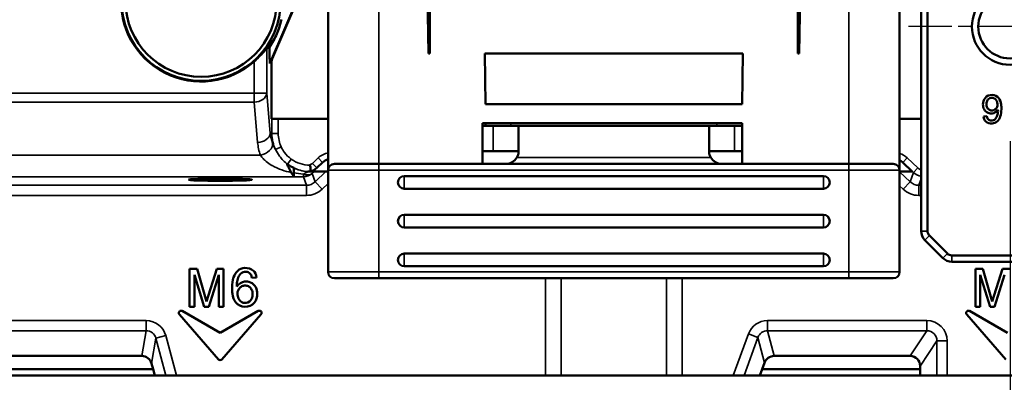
# Model space of a CAD drawing. Header units: millimetres. Extents: x 0 to 4638, y -120 to 1188.
# Tile 71 of 256: x 555 to 633, y 526 to 555. Entities that reach past the tile are written whole.
import ezdxf

# ---------------------------------------------------------------- set-up
doc = ezdxf.new("R2010")
doc.units = ezdxf.units.MM
doc.header["$LTSCALE"] = 2
doc.linetypes.add('CHAIN', pattern=[0.3543, 0.2362, -0.0295, 0.0591, -0.0295])
for name, color, linetype, lineweight in [('Bemaßung (ISO)', 7, 'Continuous', 25), ('Mittelpunktmarkierung (ISO)', 7, 'Continuous', 25), ('Sichtbar (ISO)', 7, 'Continuous', 50), ('Sichtbar schmal (ISO)', 7, 'Continuous', 35)]:
    doc.layers.add(name, color=color, linetype=linetype, lineweight=lineweight)
doc.styles.add('Notiztext (DIN)', font='isocpeur.ttf')
doc.dimstyles.new('Standard (DIN)', dxfattribs={"dimscale": 2, "dimtxt": 3.5, "dimasz": 2.5, "dimexe": 2, "dimexo": 0.5, "dimgap": 0.5, "dimtad": 1, "dimrnd": 1e-08, "dimtxsty": 'Notiztext (DIN)', "dimcen": 0.09, "dimdle": 10, "dimclrd": 256, "dimclre": 256, "dimclrt": 256, "dimadec": 0, "dimazin": 0, "dimtfac": 1, "dimtmove": 0, "dimatfit": 3, "dimfxl": 1, "dimtolj": 1, "dimtzin": 0, "dimlwd": -1, "dimlwe": -1, "dimarcsym": 0})

# ---------------------------------------------------------------- blocks, each defined once
blk = doc.blocks.new('*D33')
at = {"layer": 'Bemaßung (ISO)', "transparency": 16777216}
for p, q in [((322.695, 545.452), (322.695, 482.906)), ((633.095, 545.452), (633.095, 482.906)), ((327.695, 486.906), (628.095, 486.906))]:
    blk.add_line(p, q, dxfattribs=at)
for points in [[(327.695, 487.739), (327.695, 486.072), (322.695, 486.906)], [(628.095, 487.739), (628.095, 486.072), (633.095, 486.906)]]:
    blk.add_solid(points, dxfattribs=at)
at = {"layer": 'Defpoints', "color": 0, "transparency": 16777216}
for p in [(322.695, 546.452), (633.095, 546.452), (633.095, 486.906)]:
    blk.add_point(p, dxfattribs=at)
at = {"layer": 'Bemaßung (ISO)', "transparency": 16777216, "insert": (467.92, 496.306), "char_height": 7, "attachment_point": 1, "style": 'Notiztext (DIN)'}
blk.add_mtext('\\A1;310,4', dxfattribs=at)

msp = doc.modelspace()

# ---------------------------------------------------------------- linework, layer by layer
at = {"layer": 'Mittelpunktmarkierung (ISO)', "linetype": 'CHAIN', "ltscale": 8.88956}
msp.add_line((641.0947, 554.4519), (625.0947, 554.4519), dxfattribs=at)
at = {"layer": 'Sichtbar (ISO)'}
for p, q in [((579.3947, 559.0519), (579.3947, 543.1519)), ((587.2947, 552.3519), (587.1777, 559.0519)), ((616.4947, 552.3519), (616.6116, 559.0519)), ((624.3947, 559.0519), (624.3947, 543.1519)), ((626.0947, 559.407), (626.0947, 538.3691)), ((626.5947, 538.3691), (626.5947, 559.407)), ((587.3947, 552.3519), (587.3947, 558.9519)), ((616.3947, 552.3519), (616.3947, 558.9519)), ((576.9331, 556.4347), (574.9846, 551.9181)), ((574.7724, 552.8261), (574.7724, 552.8171)), ((587.2947, 552.3519), (587.3947, 552.3519)), ((591.7249, 552.3519), (591.7947, 548.3519)), ((591.7249, 552.3519), (612.0645, 552.3519)), ((611.9947, 548.3519), (612.0645, 552.3519)), ((616.3947, 552.3519), (616.4947, 552.3519)), ((574.943, 547.1982), (574.943, 551.7171)), ((591.7947, 548.3519), (611.9947, 548.3519)), ((630.9995, 547.3843), (631.2679, 547.4063)), ((579.3947, 547.1982), (574.943, 547.1982)), ((611.9947, 546.8519), (591.5447, 546.8519)), ((591.5447, 546.8519), (591.5447, 543.6519)), ((591.5447, 546.6519), (592.3947, 546.6519)), ((591.7947, 546.8519), (591.7842, 546.6519)), ((592.3947, 546.6519), (594.3947, 546.6519)), ((594.3947, 546.6519), (609.3947, 546.6519)), ((594.3947, 546.6519), (594.3947, 544.6519)), ((609.3947, 546.6519), (611.3947, 546.6519)), ((609.3947, 544.6519), (609.3947, 546.6519)), ((611.3947, 546.6519), (611.9947, 546.6519)), ((611.9947, 546.8519), (611.9947, 543.6519)), ((626.0947, 547.1982), (624.3947, 547.1982)), ((592.3947, 544.6519), (591.5447, 544.6519)), ((594.3947, 544.6519), (592.3947, 544.6519)), ((611.3947, 544.6519), (609.3947, 544.6519)), ((611.9947, 544.6519), (611.3947, 544.6519)), ((578.4968, 543.3332), (578.9459, 543.7589)), ((583.3947, 543.6519), (579.8947, 543.6519)), ((583.3947, 543.6519), (620.3947, 543.6519)), ((623.8947, 543.6519), (620.3947, 543.6519)), ((624.6526, 543.7589), (625.3986, 543.0519)), ((576.6871, 543.3407), (576.6871, 543.3328)), ((576.6871, 542.9458), (576.6871, 542.6827)), ((577.8553, 543.0519), (578.2746, 543.0519)), ((579.2236, 543.0519), (578.2746, 543.0519)), ((579.3947, 543.0519), (579.2236, 543.0519)), ((579.3947, 535.1519), (579.3947, 543.1519)), ((624.3947, 543.1519), (624.3947, 535.1519)), ((624.3947, 543.0519), (625.3986, 543.0519)), ((618.3947, 542.7008), (585.3947, 542.7008)), ((585.3947, 541.7008), (618.3947, 541.7008)), ((618.3947, 539.6508), (585.3947, 539.6508)), ((585.3947, 538.6508), (618.3947, 538.6508)), ((626.3876, 537.662), (627.8018, 536.2478)), ((628.1553, 536.6013), (626.7411, 538.0155)), ((618.3947, 536.6008), (585.3947, 536.6008)), ((636.6805, 536.4549), (628.5089, 536.4549)), ((628.5089, 535.9549), (636.6805, 535.9549)), ((568.4842, 535.4069), (568.4842, 532.4069)), ((569.0812, 535.4069), (568.4842, 535.4069)), ((569.8162, 532.8389), (569.0812, 535.4069)), ((570.6322, 535.4069), (569.8162, 532.8389)), ((571.1662, 535.4069), (570.6322, 535.4069)), ((571.1662, 532.4069), (571.1662, 535.4069)), ((585.3947, 535.6008), (618.3947, 535.6008)), ((630.3627, 535.4069), (630.3627, 532.4069)), ((630.9597, 535.4069), (630.3627, 535.4069)), ((631.6947, 532.8389), (630.9597, 535.4069)), ((632.5107, 535.4069), (631.6947, 532.8389)), ((633.0447, 535.4069), (632.5107, 535.4069)), ((568.8652, 534.9179), (569.6452, 532.4069)), ((568.8652, 532.4069), (568.8652, 534.9179)), ((570.0022, 532.4069), (570.7852, 534.9179)), ((570.7852, 534.9179), (570.7852, 532.4069)), ((573.3982, 534.6959), (573.7642, 534.7259)), ((579.8947, 534.6519), (583.3947, 534.6519)), ((620.3947, 534.6519), (583.3947, 534.6519)), ((620.3947, 534.6519), (623.8947, 534.6519)), ((630.7437, 534.9179), (631.5237, 532.4069)), ((630.7437, 532.4069), (630.7437, 534.9179)), ((631.8807, 532.4069), (632.6637, 534.9179)), ((567.8983, 532.0818), (570.8947, 530.3519)), ((568.4842, 532.4069), (568.8652, 532.4069)), ((569.6452, 532.4069), (570.0022, 532.4069)), ((570.7852, 532.4069), (571.1662, 532.4069)), ((573.891, 532.0818), (570.8947, 530.3519)), ((629.8983, 532.0818), (632.8947, 530.3519)), ((630.3627, 532.4069), (630.7437, 532.4069)), ((631.5237, 532.4069), (631.8807, 532.4069)), ((570.7645, 528.2732), (567.6819, 531.8193)), ((571.0249, 528.2732), (574.1074, 531.8193)), ((632.7645, 528.2732), (629.6819, 531.8193)), ((564.7186, 528.5421), (488.7162, 528.5421)), ((613.5767, 527.5019), (613.7641, 528.0162)), ((625.2198, 528.5421), (614.5144, 528.5421)), ((487.7785, 527.5019), (565.6102, 527.5019)), ((565.6102, 527.5019), (565.4904, 527.9488)), ((565.6102, 527.5019), (565.7422, 527.0019)), ((613.3974, 527.0019), (613.5767, 527.5019)), ((613.5767, 527.5019), (626.0176, 527.5019)), ((626.0176, 527.5019), (626.0145, 527.0019)), ((626.0176, 527.5019), (626.0176, 527.743)), ((565.7422, 527.0019), (487.5992, 527.0019)), ((566.6252, 527.0019), (565.7422, 527.0019)), ((566.6252, 527.0019), (567.453, 527.0019)), ((596.5167, 527.0019), (567.453, 527.0019)), ((596.5167, 527.0019), (597.7436, 527.0019)), ((606.0457, 527.0019), (597.7436, 527.0019)), ((606.0457, 527.0019), (607.2726, 527.0019)), ((611.2976, 527.0019), (607.2726, 527.0019)), ((611.2976, 527.0019), (612.1481, 527.0019)), ((612.1481, 527.0019), (613.3974, 527.0019)), ((626.0145, 527.0019), (613.3974, 527.0019)), ((627.3405, 527.0019), (626.0145, 527.0019)), ((627.3405, 527.0019), (628.1394, 527.0019)), ((647.9286, 527.0019), (628.1394, 527.0019))]:
    msp.add_line(p, q, dxfattribs=at)
for centre, radius in [((569.3947, 556.4519), 6.2657), ((569.3947, 556.4519), 5.95), ((633.0947, 554.4519), 3), ((633.0947, 554.4519), 2.5)]:
    msp.add_circle(centre, radius, dxfattribs=at)
for centre, radius, start, end in [((569.3947, 556.4519), 6.3129, 174.818078, 311.374339), ((569.3947, 556.4519), 6.4858, 326.011222, 326.182198), ((579.8947, 543.1519), 0.5, 90, 180), ((593.3947, 544.6519), 1, 270, 330), ((610.3947, 544.6519), 1, 210, 270), ((623.8947, 543.1519), 0.5, 0, 90), ((585.3947, 542.2008), 0.5, 90, 270), ((618.3947, 542.2008), 0.5, 270, 90), ((585.3947, 539.1508), 0.5, 90, 270), ((618.3947, 539.1508), 0.5, 270, 90), ((627.0947, 538.3691), 1, 180, 225), ((627.0947, 538.3691), 0.5, 180, 225), ((585.3947, 536.1008), 0.5, 90, 270), ((618.3947, 536.1008), 0.5, 270, 90), ((628.5089, 536.9549), 0.5, 225, 270), ((628.5089, 536.9549), 1, 225, 270), ((579.8947, 535.1519), 0.5, 180, 270), ((623.8947, 535.1519), 0.5, 270, 0), ((567.8121, 531.9324), 0.1725, 60, 221), ((573.9773, 531.9324), 0.1725, 319, 120), ((629.8121, 531.9324), 0.1725, 60, 221), ((570.8947, 528.3863), 0.1725, 221, 319)]:
    msp.add_arc(centre, radius, start, end, dxfattribs=at)
for centre, major_axis, ratio, start_param, end_param in [((572.4445, 556.4519), (5.0914, 0), 0.8007313, 5.14164, 5.1872443), ((574.8161, 552.9185), (-0.0035, -1.2663), 0.0344332, 4.7926443, 5.8363069), ((575.4449, 551.7221), (-0.3065, -0.4016), 0.989761, 4.9593989, 5.3692232), ((577.9763, 546.0519), (3.0115, 0), 0.9961947, 4.1073897, 4.2699992), ((579.632, 543.0306), (0.4425, 0.902), 0.9952853, 0.6973441, 1.2131516), ((623.9666, 543.0306), (-0.4425, 0.902), 0.9952853, 5.0700337, 5.3832867), ((577.808, 544.0589), (0.9664, -0.2602), 0.9992052, 5.1529596, 5.7343399), ((564.7177, 527.7397), (-0.1388, -0.7905), 0.9968227, 2.0077929, 3.3148771), ((614.5157, 527.7397), (-0.2042, 0.7762), 0.996705, 6.0267383, 7.2457194), ((625.2165, 527.7397), (-0.4454, -0.6688), 0.9955595, 2.1603256, 3.7270157)]:
    msp.add_ellipse(centre, major_axis=major_axis, ratio=ratio, start_param=start_param, end_param=end_param, dxfattribs=at)
msp.add_ellipse((570.8947, 542.4089), major_axis=(-2.5, 0), ratio=0.0349208, dxfattribs=at)
for points, knots in [([(574.7832, 552.8422), (575.0082, 553.1781), (575.202, 553.5382), (575.4991, 554.2268), (575.628, 554.6149), (575.718, 555.0091)], [0.47621759, 0.47621759, 0.47621759, 0.47621759, 0.58870001, 0.58870001, 0.70118244, 0.70118244, 0.70118244, 0.70118244]), ([(573.5673, 551.7146), (573.6947, 551.8269), (573.8262, 551.9506), (574.0805, 552.2073), (574.2018, 552.34), (574.3683, 552.5293), (574.4341, 552.6068), (574.5065, 552.6895), (574.5263, 552.7115), (574.5516, 552.7369), (574.5593, 552.7433), (574.5635, 552.7449)], [0.53459508, 0.53459508, 0.53459508, 0.53459508, 0.58490919, 0.58490919, 0.63975969, 0.63975969, 0.67773205, 0.67773205, 0.69671824, 0.69671824, 0.7112325, 0.7112325, 0.7112325, 0.7112325]), ([(574.7941, 551.7766), (574.7969, 551.736), (574.7999, 551.6967), (574.8045, 551.6393), (574.806, 551.6206), (574.81, 551.5726), (574.812, 551.5493), (574.8123, 551.5464), (574.8123, 551.5462), (574.8123, 551.5459)], [-0.0033066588, -0.0033066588, -0.0033066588, -0.0033066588, -0.0018567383, -0.0018567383, -0.0011388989, -0.0011388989, 0, 0, 0.0000937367, 0.0000937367, 0.0000937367, 0.0000937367]), ([(632.1435, 547.9123), (632.0101, 547.7428), (631.7748, 547.586), (631.3163, 547.6428), (631.0152, 547.9259), (630.9236, 548.377), (631.067, 548.917), (631.6792, 549.178), (632.2598, 548.8897), (632.4041, 548.3831), (632.4199, 547.8869), (632.3791, 547.4119), (632.1275, 546.9645), (631.666, 546.7827), (631.1511, 546.9289), (631.0276, 547.2163), (630.9995, 547.3843)], [0, 0, 0, 0, 0.079238, 0.1297128, 0.1917118, 0.2498207, 0.3284769, 0.4210033, 0.5043208, 0.5845023, 0.6411214, 0.727325, 0.7943296, 0.8569638, 0.9362611, 1, 1, 1, 1]), ([(631.6947, 547.8573), (631.6512, 547.8541), (631.5463, 547.8612), (631.3709, 547.9453), (631.2319, 548.1695), (631.2243, 548.4525), (631.3342, 548.7668), (631.5658, 548.8709), (631.6947, 548.8605)], [0, 0, 0, 0, 0.0828577, 0.2106127, 0.3654522, 0.5790127, 0.7505698, 1, 1, 1, 1]), ([(631.6947, 548.8605), (631.8026, 548.8517), (631.9902, 548.7429), (632.1095, 548.4569), (632.1112, 548.1641), (631.956, 547.9483), (631.8013, 547.87), (631.7164, 547.8586), (631.6947, 547.8573)], [0, 0, 0, 0, 0.2256134, 0.4140819, 0.644493, 0.8161741, 0.9541526, 1, 1, 1, 1]), ([(632.1435, 547.9123), (632.1529, 547.7814), (632.1271, 547.5571), (632.0073, 547.2262), (631.7293, 547.0182), (631.3786, 547.1036), (631.2917, 547.2748), (631.2679, 547.4063)], [0, 0, 0, 0, 0.2313274, 0.4207441, 0.632941, 0.8028492, 1, 1, 1, 1]), ([(594.2607, 544.1519), (594.2829, 544.1907), (594.3029, 544.2311), (594.3704, 544.3956), (594.3947, 544.5287), (594.3947, 544.6519)], [-0.208292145, -0.208292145, -0.208292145, -0.208292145, -0.195553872, -0.195553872, -0.157830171, -0.157830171, -0.157830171, -0.157830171]), ([(609.3947, 544.6519), (609.3947, 544.5287), (609.419, 544.3956), (609.4864, 544.2311), (609.5064, 544.1907), (609.5287, 544.1519)], [-0.151344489, -0.151344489, -0.151344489, -0.151344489, -0.113620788, -0.113620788, -0.100882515, -0.100882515, -0.100882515, -0.100882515]), ([(576.161, 543.6573), (576.1667, 543.6421), (576.1806, 543.6048), (576.218, 543.512), (576.2425, 543.4538), (576.3256, 543.2716), (576.3999, 543.1264), (576.4867, 542.9828)], [0.00001505, 0.00001505, 0.00001505, 0.00001505, 0.03119677, 0.03119677, 0.063047, 0.063047, 0.12516327, 0.12516327, 0.12516327, 0.12516327]), ([(576.2635, 543.5843), (576.2464, 543.5961), (576.2293, 543.6081), (576.1952, 543.6324), (576.1781, 543.6448), (576.161, 543.6573)], [0.000000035, 0.000000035, 0.000000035, 0.000000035, 0.006238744, 0.006238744, 0.012578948, 0.012578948, 0.012578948, 0.012578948]), ([(577.9667, 543.5548), (577.9979, 543.4561), (578.0136, 543.3241), (578.0162, 543.2202), (578.0179, 543.1555), (578.0143, 543.1071), (577.9969, 543.0701)], [0, 0, 0, 0, 0.5, 0.5, 0.5, 0.81157112, 0.81157112, 0.81157112, 0.81157112]), ([(576.6871, 542.6827), (576.6809, 542.6912), (576.674, 542.7006), (576.6311, 542.7601), (576.581, 542.8323), (576.5162, 542.9347), (576.5017, 542.9582), (576.4867, 542.9828)], [0.029933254, 0.029933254, 0.029933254, 0.029933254, 0.038103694, 0.038103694, 0.076207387, 0.076207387, 0.086670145, 0.086670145, 0.086670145, 0.086670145]), ([(576.6872, 542.9459), (576.6871, 542.9601), (576.6871, 542.9739), (576.6871, 543.0821), (576.6871, 543.1604), (576.6871, 543.2854), (576.6871, 543.3264), (576.6871, 543.3328)], [-0.09374398, -0.09374398, -0.09374398, -0.09374398, -0.087889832, -0.087889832, -0.046945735, -0.046945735, 0, 0, 0, 0]), ([(573.7642, 534.7259), (573.7259, 534.9549), (573.5574, 535.3468), (572.8553, 535.5463), (572.226, 535.2983), (571.8828, 534.6883), (571.8272, 534.0404), (571.8488, 533.3638), (572.0455, 532.673), (572.8372, 532.2799), (573.6721, 532.6358), (573.8677, 533.3722), (573.7427, 533.9873), (573.3321, 534.3733), (572.7069, 534.4508), (572.3861, 534.237), (572.2042, 534.0059)], [0, 0, 0, 0, 0.0637389, 0.1430362, 0.2056704, 0.272675, 0.3588786, 0.4154977, 0.4956792, 0.5789967, 0.6715231, 0.7501793, 0.8082882, 0.8702872, 0.920762, 1, 1, 1, 1]), ([(573.3982, 534.6959), (573.3657, 534.8752), (573.2472, 535.1086), (572.769, 535.225), (572.3899, 534.9415), (572.2265, 534.4902), (572.1914, 534.1843), (572.2042, 534.0059)], [0, 0, 0, 0, 0.1971508, 0.367059, 0.5792559, 0.7686726, 1, 1, 1, 1]), ([(572.8162, 534.0809), (572.7865, 534.0791), (572.6708, 534.0635), (572.4598, 533.9568), (572.2481, 533.6625), (572.2505, 533.2632), (572.4132, 532.8732), (572.669, 532.7248), (572.8162, 532.7129)], [0, 0, 0, 0, 0.0458474, 0.1838259, 0.355507, 0.5859181, 0.7743866, 1, 1, 1, 1]), ([(572.8162, 532.7129), (572.992, 532.6987), (573.3077, 532.8406), (573.4576, 533.2693), (573.4472, 533.6551), (573.2576, 533.9608), (573.0185, 534.0755), (572.8755, 534.0853), (572.8162, 534.0809)], [0, 0, 0, 0, 0.2494302, 0.4209873, 0.6345478, 0.7893873, 0.9171423, 1, 1, 1, 1])]:
    msp.add_open_spline(points, degree=3, knots=knots, dxfattribs=at)
for points in [[(577.7903, 543.0512), (577.8025, 543.0512), (577.8143, 543.0512), (577.8259, 543.0513)], [(577.8259, 543.0513), (577.8357, 543.0513), (577.8455, 543.0515), (577.8553, 543.0519)], [(577.9162, 543.0518), (577.9273, 543.0519), (577.9381, 543.0519), (577.9484, 543.0519)]]:
    msp.add_open_spline(points, degree=3, dxfattribs=at)
at = {"layer": 'Sichtbar schmal (ISO)'}
for p, q in [((584.9372, 575.1177), (574.8562, 551.7499)), ((583.3947, 543.6519), (583.3947, 559.0519)), ((620.3947, 543.6519), (620.3947, 559.0519)), ((574.7724, 552.8171), (574.7832, 552.8422)), ((574.5635, 552.7449), (574.5635, 549.2162)), ((573.5673, 549.2162), (573.5673, 551.7146)), ((574.8562, 551.7499), (574.7941, 551.7766)), ((574.8123, 551.5459), (574.943, 551.7171)), ((574.9846, 551.9181), (574.8562, 551.7499)), ((536.6079, 549.2162), (573.5673, 549.2162)), ((573.5673, 549.2162), (573.5673, 548.5091)), ((573.5673, 549.2162), (574.5635, 549.2162)), ((574.5635, 549.2162), (574.8404, 546.0519)), ((573.5673, 548.5091), (536.6079, 548.5091)), ((573.8442, 545.3448), (573.5673, 548.5091)), ((574.9687, 546.0519), (574.9687, 547.1982)), ((575.4668, 547.1982), (575.4668, 546.0519)), ((592.3947, 544.6519), (592.3947, 546.6519)), ((593.7919, 546.8519), (593.7815, 546.6519)), ((610.0079, 546.6519), (609.9974, 546.8519)), ((611.3947, 546.6519), (611.3947, 544.6519)), ((574.8404, 546.0519), (574.9687, 546.0519)), ((575.4668, 546.0519), (574.9687, 546.0519)), ((544.2165, 544.3436), (574.0596, 544.3436)), ((575.7043, 544.9903), (575.2533, 544.778)), ((576.4975, 544.032), (576.204, 543.628)), ((578.1524, 543.6961), (578.6029, 544.1231)), ((578.1524, 543.6961), (578.4961, 543.3334)), ((578.9467, 543.7604), (578.4961, 543.3334)), ((578.6029, 544.1231), (578.9467, 543.7604)), ((578.9459, 543.7589), (578.9467, 543.7604)), ((583.3947, 543.6519), (583.3947, 543.1519)), ((609.5287, 544.1519), (594.2607, 544.1519)), ((620.3947, 543.6519), (620.3947, 543.1519)), ((624.9957, 544.1231), (624.6519, 543.7604)), ((625.4841, 542.9716), (624.6519, 543.7604)), ((624.6519, 543.7604), (624.6526, 543.7589)), ((624.9957, 544.1231), (625.8279, 543.3343)), ((577.4486, 542.6371), (577.4486, 542.8589)), ((578.1362, 542.9111), (578.3746, 542.2472)), ((578.3746, 542.2472), (579.2236, 543.0519)), ((579.3947, 543.1519), (583.3947, 543.1519)), ((620.3947, 543.1519), (583.3947, 543.1519)), ((583.3947, 543.1519), (583.3947, 535.1519)), ((620.3947, 543.1519), (624.3947, 543.1519)), ((620.3947, 535.1519), (620.3947, 543.1519)), ((624.3947, 543.0332), (625.224, 542.2472)), ((625.224, 542.2472), (625.4841, 542.9716)), ((625.8279, 543.3343), (625.4841, 542.9716)), ((577.4486, 542.6371), (544.7396, 542.6371)), ((546.9028, 541.9731), (577.6871, 541.9731)), ((577.6871, 541.9731), (577.4486, 542.6371)), ((577.6871, 541.1736), (577.6871, 541.9731)), ((578.9246, 541.6669), (578.3746, 542.2472)), ((579.3947, 542.1124), (578.9246, 541.6669)), ((585.3947, 541.7008), (585.3947, 542.7008)), ((618.3947, 542.7008), (618.3947, 541.7008)), ((625.224, 542.2472), (624.674, 541.6669)), ((626.0947, 542.4832), (625.9115, 541.9731)), ((625.9115, 541.9731), (626.0947, 541.9731)), ((625.9115, 541.9731), (625.9115, 541.1736)), ((624.674, 541.6669), (624.3947, 541.9316)), ((577.6871, 541.1736), (546.9028, 541.1736)), ((626.0947, 541.1736), (625.9115, 541.1736)), ((585.3947, 538.6508), (585.3947, 539.6508)), ((618.3947, 539.6508), (618.3947, 538.6508)), ((626.5947, 538.3691), (626.0947, 538.3691)), ((626.7411, 538.0155), (626.3876, 537.662)), ((585.3947, 535.6008), (585.3947, 536.6008)), ((618.3947, 536.6008), (618.3947, 535.6008)), ((628.1553, 536.6013), (627.8018, 536.2478)), ((628.5089, 536.4549), (628.5089, 535.9549)), ((583.3947, 535.1519), (579.3947, 535.1519)), ((583.3947, 535.1519), (620.3947, 535.1519)), ((583.3947, 535.1519), (583.3947, 534.6519)), ((624.3947, 535.1519), (620.3947, 535.1519)), ((620.3947, 535.1519), (620.3947, 534.6519)), ((596.5167, 527.0019), (596.5167, 534.6519)), ((597.7436, 534.6519), (597.7436, 527.0019)), ((606.0457, 527.0019), (606.0457, 534.6519)), ((607.2726, 534.6519), (607.2726, 527.0019)), ((546.9028, 531.3279), (565.0677, 531.3279)), ((565.0677, 531.3279), (565.0677, 530.5304)), ((613.9913, 531.3279), (626.5438, 531.3279)), ((613.9913, 531.3279), (613.9913, 530.5304)), ((626.5438, 531.3279), (626.5438, 530.5304)), ((565.0677, 530.5304), (546.9028, 530.5304)), ((564.7186, 528.5421), (565.0677, 530.5304)), ((626.5438, 530.5304), (613.9913, 530.5304)), ((613.9913, 530.5304), (614.5144, 528.5421)), ((625.2198, 528.5421), (626.5438, 530.5304)), ((565.839, 529.9342), (565.4904, 527.9488)), ((566.6113, 530.1413), (565.839, 529.9342)), ((566.6252, 527.0019), (565.839, 529.9342)), ((566.6113, 530.1413), (567.453, 527.0019)), ((611.2976, 527.0019), (612.4907, 530.276)), ((613.2416, 530.0024), (612.1481, 527.0019)), ((612.4907, 530.276), (613.2416, 530.0024)), ((613.7641, 528.0162), (613.2416, 530.0024)), ((627.3405, 529.7295), (626.0176, 527.743)), ((628.1394, 529.7295), (627.3405, 529.7295)), ((627.3405, 527.0019), (627.3405, 529.7295)), ((628.1394, 529.7295), (628.1394, 527.0019))]:
    msp.add_line(p, q, dxfattribs=at)
msp.add_arc((577.808, 544.0595), 0.5007, 287.167758, 313.450223, dxfattribs=at)
for centre, major_axis, ratio, start_param, end_param in [((575.318, 551.5559), (-0.3127, -0.4098), 0.9699989, 4.9593989, 5.3692315), ((573.5673, 549.2162), (0.9962, 0.0872), 0.7057576, 4.6507215, 6.1598503), ((573.8442, 546.0519), (0.9962, 0.0872), 0.7057576, 4.6507215, 6.1598503), ((577.8595, 546.0519), (2.3789, -2.1251), 0.8901286, 3.9287882, 4.1817696), ((577.9763, 546.0519), (3.0076, 0), 0.9974575, 3.1415927, 3.5798205), ((577.9763, 546.0519), (2.5095, 0), 0.9961947, 3.1415927, 3.5801479), ((577.8595, 545.3448), (-3.0867, 2.8284), 0.9163312, 0.7853982, 1.0383796), ((574.0596, 545.0507), (0.9447, 0.3278), 0.686737, 4.4784566, 6.1668397), ((579.632, 543.0306), (0.6638, 1.3531), 0.9952853, 0.6166952, 1.2131516), ((623.9666, 543.0306), (-0.6638, 1.3531), 0.9952853, 5.0700337, 5.536085), ((581.6932, 547.0676), (6.2926, 2.4056), 0.5607105, 3.4796219, 3.4970978), ((577.9763, 546.0519), (3.0076, 0), 0.9974575, 4.0822436, 4.7139308), ((577.9763, 546.0519), (2.5095, 0), 0.9961947, 4.0822436, 4.7066021), ((579.632, 543.0306), (0.4446, 0.9063), 0.9906259, 0.698983, 1.2131516), ((623.9666, 543.0306), (-0.4446, 0.9063), 0.9906259, 5.0700337, 5.3818585), ((577.4486, 543.6365), (0.7092, -0.705), 0.6595169, 5.2926495, 6.2380006), ((577.4486, 543.6365), (0.9411, 0.338), 0.9993123, 4.3678056, 5.1259437), ((577.261, 542.1359), (1.2547, 1.1912), 0.0316572, 5.4538203, 5.622194), ((579.9003, 545.3265), (-1.4551, -1.9688), 0.2417107, 0.0938931, 0.0949617), ((626.1719, 543.6976), (0.338, 0.9411), 0.9999998, 2.7280379, 3.4091181), ((626.1719, 543.6976), (0.1691, 0.4709), 0.9993123, 2.7280379, 3.331606), ((577.6863, 542.9747), (-0.3386, 0.9428), 0.9982144, 2.7970093, 3.5551474), ((625.9123, 542.9747), (0.3386, 0.9428), 0.9982144, 2.7280379, 3.486176), ((577.6863, 542.9747), (-0.6088, 1.6952), 0.9993123, 2.7970093, 3.5551474), ((625.9123, 542.9747), (0.6088, 1.6952), 0.9993123, 2.7280379, 3.486176), ((565.066, 529.7229), (-0.2776, -1.5809), 0.9968227, 2.0077929, 3.3148771), ((613.9939, 529.7229), (-0.4084, 1.5525), 0.996705, 6.0267383, 7.2457194), ((626.5372, 529.7229), (-0.8908, -1.3377), 0.9955595, 2.1603256, 3.7270157), ((565.066, 529.7229), (-0.1397, -0.7955), 0.9905383, 2.0077929, 3.3148771), ((613.9939, 529.7229), (-0.2056, 0.7813), 0.9901905, 6.0267383, 7.2457194), ((626.5372, 529.7229), (-0.4493, -0.6748), 0.986815, 2.1603256, 3.7270157)]:
    msp.add_ellipse(centre, major_axis=major_axis, ratio=ratio, start_param=start_param, end_param=end_param, dxfattribs=at)
for points in [[(575.0241, 545.301), (575.0783, 545.157), (575.1517, 544.975), (575.2533, 544.778)], [(577.4487, 542.8589), (577.1926, 542.8748), (576.9383, 542.9034), (576.6872, 542.9459)]]:
    msp.add_open_spline(points, degree=3, dxfattribs=at)
for points, knots in [([(576.4867, 542.9828), (576.2383, 543.033), (575.9929, 543.0977), (575.7529, 543.1797), (575.4873, 543.2705), (575.2257, 543.3836), (574.9793, 543.525), (574.972, 543.5292), (574.9647, 543.5334), (574.9574, 543.5376), (574.7997, 543.6296), (574.6474, 543.7349), (574.5094, 543.8509), (574.4724, 543.882), (574.4361, 543.9141), (574.4012, 543.947), (574.3167, 544.0263), (574.24, 544.1098), (574.174, 544.1912), (574.1318, 544.2432), (574.0931, 544.2952), (574.0596, 544.3436)], [0.00000003, 0.00000003, 0.00000003, 0.00000003, 0.26365666, 0.26365666, 0.26365666, 0.55554014, 0.55554014, 0.55554014, 0.56420081, 0.56420081, 0.56420081, 0.75137458, 0.75137458, 0.75137458, 0.80153458, 0.80153458, 0.80153458, 0.92260326, 0.92260326, 0.92260326, 1, 1, 1, 1]), ([(576.204, 543.6281), (575.9606, 543.8071), (575.7438, 544.0293), (575.5619, 544.2732), (575.4442, 544.431), (575.3389, 544.6011), (575.2533, 544.778)], [0.00001913, 0.00001913, 0.00001913, 0.00001913, 0.60715857, 0.60715857, 0.60715857, 0.99999422, 0.99999422, 0.99999422, 0.99999422]), ([(575.7043, 544.9903), (575.7749, 544.8402), (575.8557, 544.6934), (575.9539, 544.5597), (576.1033, 544.3561), (576.2932, 544.1805), (576.4975, 544.032)], [0, 0, 0, 0, 0.3945151, 0.3945151, 0.3945151, 1, 1, 1, 1]), ([(576.6871, 543.3328), (576.8441, 543.2569), (577.0088, 543.1952), (577.1815, 543.149), (577.3622, 543.1006), (577.5562, 543.0687), (577.7528, 543.0571), (577.7617, 543.0566), (577.7706, 543.0561), (577.7793, 543.0513)], [0, 0, 0, 0, 0.4780012, 0.4780012, 0.4780012, 0.9776926, 0.9776926, 0.9776926, 1, 1, 1, 1]), ([(577.4487, 542.8589), (577.5721, 542.9262), (577.6949, 542.9799), (577.7565, 543.0155), (577.7761, 543.0269), (577.7886, 543.0363), (577.7899, 543.0426), (577.7907, 543.0467), (577.7875, 543.0496), (577.7793, 543.0513)], [0.00016582, 0.00016582, 0.00016582, 0.00016582, 0.6574319, 0.6574319, 0.6574319, 0.86676536, 0.86676536, 0.86676536, 1, 1, 1, 1]), ([(578.4961, 543.3334), (578.4149, 543.2564), (578.3193, 543.1923), (578.2173, 543.1465), (578.1434, 543.1134), (578.065, 543.0891), (577.9945, 543.0653)], [0, 0, 0, 0, 0.58022773, 0.58022773, 0.58022773, 0.99704326, 0.99704326, 0.99704326, 0.99704326])]:
    msp.add_open_spline(points, degree=3, knots=knots, dxfattribs=at)

# ---------------------------------------------------------------- dimensions: what is measured, and where the dimension line sits
at = {"layer": 'Bemaßung (ISO)'}
dim = msp.add_linear_dim(base=(633.0947, 486.9057), p1=(322.6947, 546.4519), p2=(633.0947, 546.4519), angle=180, dimstyle='Standard (DIN)', override={"dimgap": 0.5, "dimdec": 2, "dimtol": 0, "dimlim": 0, "dimtp": 0, "dimtm": 0, "dimtdec": 2, "dimtofl": 0, "dimatfit": 1}, dxfattribs=at)
dim.commit()
dim.dimension.update_dxf_attribs({"geometry": '*D33', "text_midpoint": (477.8947, 486.9057), "dimtype": 160})

doc.saveas('drawing.dxf')
